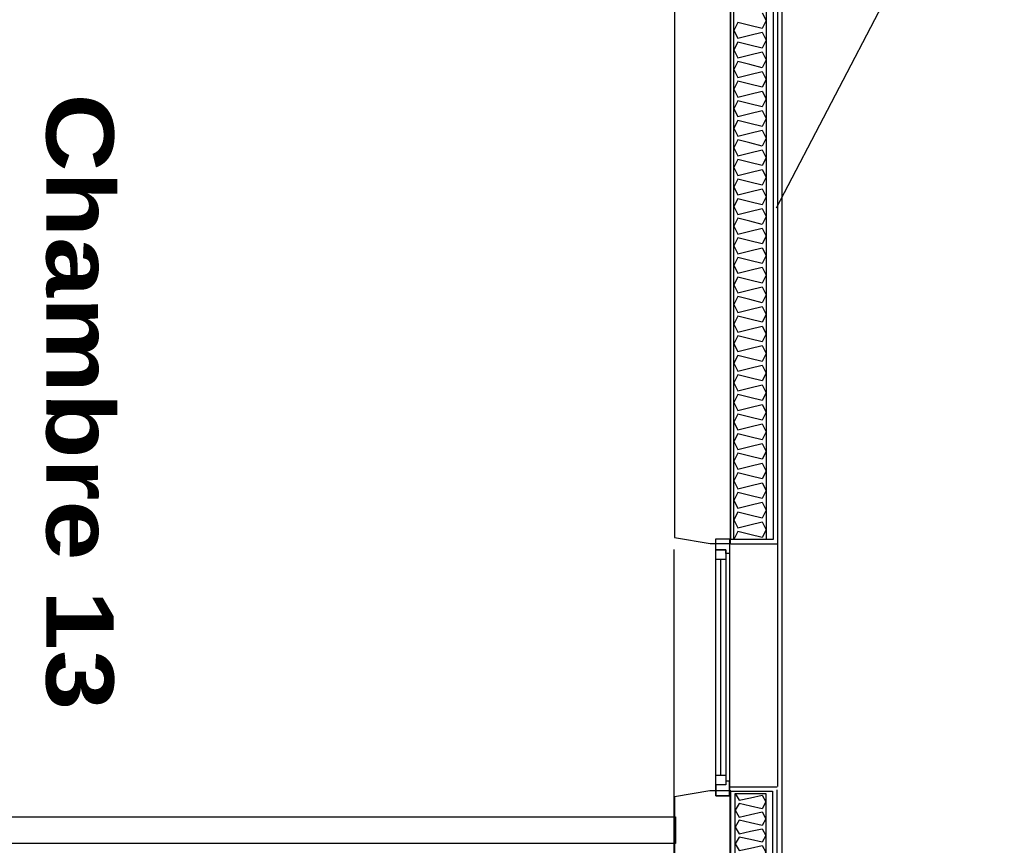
# Model space of a CAD drawing. Header units: millimetres. Extents: x -15 to 127, y -65 to 67.
# Tile 16 of 256: x 36.695 to 37.064, y -52.728 to -52.419. Entities that reach past the tile are written whole.
import ezdxf

# ---------------------------------------------------------------- set-up
doc = ezdxf.new("R2010")
doc.units = ezdxf.units.MM
doc.header["$MEASUREMENT"] = 0
doc.layers.add('Calque 5', color=7, linetype='Continuous')
doc.styles.get("Standard").update_dxf_attribs({"font": 'BKANT.TTF'})

# ---------------------------------------------------------------- blocks, each defined once
blk = doc.blocks.new('PD_26318')
at = {"layer": 'Calque 5', "color": 0}
for points in [[(13.18745, -38.36924), (13.18745, -38.76085), (13.17528, -38.76085), (13.17528, -38.36924), (13.18745, -38.36924)], [(13.18593, -38.56392), (13.18745, -38.56687), (13.18593, -38.56983), (13.18137, -38.5687), (13.1768, -38.56758), (13.17528, -38.57053), (13.1768, -38.57349), (13.18137, -38.57236), (13.18593, -38.57124), (13.18745, -38.57419), (13.18593, -38.57715), (13.18137, -38.57602), (13.1768, -38.5749), (13.17528, -38.57785), (13.1768, -38.58081), (13.18137, -38.57968), (13.18593, -38.57856), (13.18745, -38.58151), (13.18593, -38.58447), (13.18137, -38.58334), (13.1768, -38.58222), (13.17528, -38.58517), (13.1768, -38.58813), (13.18137, -38.587), (13.18593, -38.58588), (13.18745, -38.58883), (13.18593, -38.59179), (13.18137, -38.59066), (13.1768, -38.58954), (13.17528, -38.59249), (13.1768, -38.59545), (13.18137, -38.59432), (13.18593, -38.5932), (13.18745, -38.59615), (13.18593, -38.59911), (13.18137, -38.59798), (13.1768, -38.59686), (13.17528, -38.59981), (13.1768, -38.60277), (13.18137, -38.60164), (13.18593, -38.60052), (13.18745, -38.60347), (13.18593, -38.60643), (13.18137, -38.6053), (13.1768, -38.60418), (13.17528, -38.60713), (13.1768, -38.61009), (13.18137, -38.60896), (13.18593, -38.60784), (13.18745, -38.61079), (13.18593, -38.61375), (13.18137, -38.61262), (13.1768, -38.6115), (13.17528, -38.61445), (13.1768, -38.61741), (13.18137, -38.61628), (13.18593, -38.61516), (13.18745, -38.61811), (13.18593, -38.62107), (13.18137, -38.61994), (13.1768, -38.61882), (13.17528, -38.62177), (13.1768, -38.62473), (13.18137, -38.6236), (13.18593, -38.62248), (13.18745, -38.62543), (13.18593, -38.62839), (13.18137, -38.62726), (13.1768, -38.62614), (13.17528, -38.62909), (13.1768, -38.63205), (13.18137, -38.63092), (13.18593, -38.6298), (13.18745, -38.63275), (13.18593, -38.63571), (13.18137, -38.63458), (13.1768, -38.63346), (13.17528, -38.63641), (13.1768, -38.63937), (13.18137, -38.63824), (13.18593, -38.63712), (13.18745, -38.64007), (13.18593, -38.64303), (13.18137, -38.6419), (13.1768, -38.64078), (13.17528, -38.64373), (13.1768, -38.64669), (13.18137, -38.64556), (13.18593, -38.64444), (13.18745, -38.64739), (13.18593, -38.65035), (13.18137, -38.64922), (13.1768, -38.6481), (13.17528, -38.65105), (13.1768, -38.65401), (13.18137, -38.65288), (13.18593, -38.65176), (13.18745, -38.65471), (13.18593, -38.65767), (13.18137, -38.65654), (13.1768, -38.65542), (13.17528, -38.65837), (13.1768, -38.66133), (13.18137, -38.6602), (13.18593, -38.65908), (13.18745, -38.66203), (13.18593, -38.66499), (13.18137, -38.66386), (13.1768, -38.66274), (13.17528, -38.66569), (13.1768, -38.66865), (13.18137, -38.66752), (13.18593, -38.6664), (13.18745, -38.66935), (13.18593, -38.67231), (13.18137, -38.67118), (13.1768, -38.67006), (13.17528, -38.67301), (13.1768, -38.67597), (13.18137, -38.67484), (13.18593, -38.67372), (13.18745, -38.67667), (13.18593, -38.67963), (13.18137, -38.6785), (13.1768, -38.67738), (13.17528, -38.68033), (13.1768, -38.68329), (13.18137, -38.68216), (13.18593, -38.68104), (13.18745, -38.68399), (13.18593, -38.68695), (13.18137, -38.68582), (13.1768, -38.6847), (13.17528, -38.68765), (13.1768, -38.6906), (13.18137, -38.68948), (13.18593, -38.68836), (13.18745, -38.69131), (13.18593, -38.69426), (13.18137, -38.69314), (13.1768, -38.69202), (13.17528, -38.69497), (13.1768, -38.69792), (13.18137, -38.6968), (13.18593, -38.69568), (13.18745, -38.69863), (13.18593, -38.70158), (13.18137, -38.70046), (13.1768, -38.69933), (13.17528, -38.70229), (13.1768, -38.70524), (13.18137, -38.70412), (13.18593, -38.70299), (13.18745, -38.70595), (13.18593, -38.7089), (13.18137, -38.70778), (13.1768, -38.70665), (13.17528, -38.70961), (13.1768, -38.71256), (13.18137, -38.71144), (13.18593, -38.71031), (13.18745, -38.71327), (13.18593, -38.71622), (13.18137, -38.7151), (13.1768, -38.71397), (13.17528, -38.71693), (13.1768, -38.71988), (13.18137, -38.71876), (13.18593, -38.71763), (13.18745, -38.72059), (13.18593, -38.72354), (13.18137, -38.72242), (13.1768, -38.72129), (13.17528, -38.72425), (13.1768, -38.7272), (13.18137, -38.72608), (13.18593, -38.72495), (13.18745, -38.72791), (13.18593, -38.73086), (13.18137, -38.72974), (13.1768, -38.72861), (13.17528, -38.73157), (13.1768, -38.73452), (13.18137, -38.7334), (13.18593, -38.73227), (13.18745, -38.73523), (13.18593, -38.73818), (13.18137, -38.73706), (13.1768, -38.73593), (13.17528, -38.73889), (13.1768, -38.74184), (13.18137, -38.74072), (13.18593, -38.73959), (13.18745, -38.74255), (13.18593, -38.7455), (13.18137, -38.74438), (13.1768, -38.74325), (13.17528, -38.74621), (13.1768, -38.74916), (13.18137, -38.74804), (13.18593, -38.74691), (13.18745, -38.74987), (13.18593, -38.75282), (13.18137, -38.7517), (13.1768, -38.75057), (13.17528, -38.75353), (13.1768, -38.75648), (13.18137, -38.75536), (13.18593, -38.75423), (13.18745, -38.75719), (13.18593, -38.76014), (13.18137, -38.75902), (13.1768, -38.75789), (13.17528, -38.76085)]]:
    blk.add_lwpolyline(points, dxfattribs=at)
blk = doc.blocks.new('PD_26319')
at = {"layer": 'Calque 5', "color": 0}
for p, q in [((13.19173, -38.36717), (13.19173, -38.76253)), ((13.19173, -38.76253), (13.17423, -38.76253))]:
    blk.add_line(p, q, dxfattribs=at)
blk = doc.blocks.new('PD_26317')
at = {"layer": 'Calque 5', "color": 0}
blk.add_lwpolyline([(13.19004, -38.76087), (13.17423, -38.76087), (13.17423, -38.36864), (13.19004, -38.36864), (13.19004, -38.76087)], dxfattribs=at)
at = {"layer": 'Calque 5'}
for name in ['PD_26319', 'PD_26318']:
    blk.add_blockref(name, (0, 0), dxfattribs=at)
blk = doc.blocks.new('PD_26424')
at = {"layer": 'Calque 5', "color": 0}
for p, q in [((13.1915, -38.85339), (13.174, -38.85339)), ((13.1915, -38.88639), (13.1915, -38.85442)), ((13.174, -38.88639), (13.1915, -38.88639))]:
    blk.add_line(p, q, dxfattribs=at)
blk = doc.blocks.new('PD_26425')
at = {"layer": 'Calque 5', "color": 0}
for points in [[(13.18736, -38.85577), (13.18736, -38.88401), (13.17586, -38.88401), (13.17586, -38.85577), (13.18736, -38.85577)], [(13.17586, -38.85577), (13.1773, -38.8583), (13.18161, -38.85733), (13.18592, -38.85637), (13.18736, -38.8589), (13.18592, -38.86144), (13.18161, -38.86047), (13.1773, -38.85951), (13.17586, -38.86204), (13.1773, -38.86457), (13.18161, -38.86361), (13.18592, -38.86265), (13.18736, -38.86518), (13.18592, -38.86771), (13.18161, -38.86675), (13.1773, -38.86578), (13.17586, -38.86832), (13.1773, -38.87085), (13.18161, -38.86989), (13.18592, -38.86892), (13.18736, -38.87145), (13.18592, -38.87399), (13.18161, -38.87302), (13.1773, -38.87206), (13.17586, -38.87459), (13.1773, -38.87713), (13.18161, -38.87616), (13.18592, -38.8752), (13.18736, -38.87773), (13.18592, -38.88026), (13.18161, -38.8793), (13.1773, -38.87833), (13.17586, -38.88087), (13.1773, -38.8834), (13.18161, -38.88244), (13.18592, -38.88147), (13.18736, -38.88401)]]:
    blk.add_lwpolyline(points, dxfattribs=at)
blk = doc.blocks.new('PD_26423')
at = {"layer": 'Calque 5', "color": 0}
blk.add_lwpolyline([(13.18981, -38.88488), (13.174, -38.88488), (13.174, -38.85488), (13.18981, -38.85488), (13.18981, -38.88488)], dxfattribs=at)
at = {"layer": 'Calque 5'}
for name in ['PD_26424', 'PD_26425']:
    blk.add_blockref(name, (0, 0), dxfattribs=at)
blk = doc.blocks.new('PD_26652')
at = {"layer": 'Calque 5', "color": 0}
for p, q in [((13.17049, -38.84889), (13.17049, -38.76829)), ((13.17232, -38.76829), (13.17232, -38.84889))]:
    blk.add_line(p, q, dxfattribs=at)
for points in [[(13.17369, -38.76059), (13.17369, -38.85659), (13.16866, -38.85659), (13.16866, -38.76059), (13.17369, -38.76059)], [(13.16866, -38.76059), (13.17369, -38.76059), (13.17369, -38.76603), (13.17232, -38.76603), (13.17232, -38.76467), (13.16866, -38.76467), (13.16866, -38.76059)], [(13.17232, -38.76467), (13.17232, -38.76829), (13.16866, -38.76829), (13.16866, -38.76467), (13.17232, -38.76467)], [(13.17232, -38.84889), (13.17232, -38.85252), (13.16866, -38.85252), (13.16866, -38.84889), (13.17232, -38.84889)], [(13.16866, -38.85659), (13.17369, -38.85659), (13.17369, -38.85116), (13.17232, -38.85116), (13.17232, -38.85252), (13.16866, -38.85252), (13.16866, -38.85659)]]:
    blk.add_lwpolyline(points, dxfattribs=at)
blk.add_point((13.17369, -38.85659), dxfattribs=at)
blk = doc.blocks.new('PD_27661')
at = {"layer": 'Calque 5', "color": 0}
for points in [[(13.18745, -38.36924), (13.18745, -38.76085), (13.17528, -38.76085), (13.17528, -38.36924), (13.18745, -38.36924)], [(13.18593, -38.56392), (13.18745, -38.56687), (13.18593, -38.56983), (13.18137, -38.5687), (13.1768, -38.56758), (13.17528, -38.57053), (13.1768, -38.57349), (13.18137, -38.57236), (13.18593, -38.57124), (13.18745, -38.57419), (13.18593, -38.57715), (13.18137, -38.57602), (13.1768, -38.5749), (13.17528, -38.57785), (13.1768, -38.58081), (13.18137, -38.57968), (13.18593, -38.57856), (13.18745, -38.58151), (13.18593, -38.58447), (13.18137, -38.58334), (13.1768, -38.58222), (13.17528, -38.58517), (13.1768, -38.58813), (13.18137, -38.587), (13.18593, -38.58588), (13.18745, -38.58883), (13.18593, -38.59179), (13.18137, -38.59066), (13.1768, -38.58954), (13.17528, -38.59249), (13.1768, -38.59545), (13.18137, -38.59432), (13.18593, -38.5932), (13.18745, -38.59615), (13.18593, -38.59911), (13.18137, -38.59798), (13.1768, -38.59686), (13.17528, -38.59981), (13.1768, -38.60277), (13.18137, -38.60164), (13.18593, -38.60052), (13.18745, -38.60347), (13.18593, -38.60643), (13.18137, -38.6053), (13.1768, -38.60418), (13.17528, -38.60713), (13.1768, -38.61009), (13.18137, -38.60896), (13.18593, -38.60784), (13.18745, -38.61079), (13.18593, -38.61375), (13.18137, -38.61262), (13.1768, -38.6115), (13.17528, -38.61445), (13.1768, -38.61741), (13.18137, -38.61628), (13.18593, -38.61516), (13.18745, -38.61811), (13.18593, -38.62107), (13.18137, -38.61994), (13.1768, -38.61882), (13.17528, -38.62177), (13.1768, -38.62473), (13.18137, -38.6236), (13.18593, -38.62248), (13.18745, -38.62543), (13.18593, -38.62839), (13.18137, -38.62726), (13.1768, -38.62614), (13.17528, -38.62909), (13.1768, -38.63205), (13.18137, -38.63092), (13.18593, -38.6298), (13.18745, -38.63275), (13.18593, -38.63571), (13.18137, -38.63458), (13.1768, -38.63346), (13.17528, -38.63641), (13.1768, -38.63937), (13.18137, -38.63824), (13.18593, -38.63712), (13.18745, -38.64007), (13.18593, -38.64303), (13.18137, -38.6419), (13.1768, -38.64078), (13.17528, -38.64373), (13.1768, -38.64669), (13.18137, -38.64556), (13.18593, -38.64444), (13.18745, -38.64739), (13.18593, -38.65035), (13.18137, -38.64922), (13.1768, -38.6481), (13.17528, -38.65105), (13.1768, -38.65401), (13.18137, -38.65288), (13.18593, -38.65176), (13.18745, -38.65471), (13.18593, -38.65767), (13.18137, -38.65654), (13.1768, -38.65542), (13.17528, -38.65837), (13.1768, -38.66133), (13.18137, -38.6602), (13.18593, -38.65908), (13.18745, -38.66203), (13.18593, -38.66499), (13.18137, -38.66386), (13.1768, -38.66274), (13.17528, -38.66569), (13.1768, -38.66865), (13.18137, -38.66752), (13.18593, -38.6664), (13.18745, -38.66935), (13.18593, -38.67231), (13.18137, -38.67118), (13.1768, -38.67006), (13.17528, -38.67301), (13.1768, -38.67597), (13.18137, -38.67484), (13.18593, -38.67372), (13.18745, -38.67667), (13.18593, -38.67963), (13.18137, -38.6785), (13.1768, -38.67738), (13.17528, -38.68033), (13.1768, -38.68329), (13.18137, -38.68216), (13.18593, -38.68104), (13.18745, -38.68399), (13.18593, -38.68695), (13.18137, -38.68582), (13.1768, -38.6847), (13.17528, -38.68765), (13.1768, -38.6906), (13.18137, -38.68948), (13.18593, -38.68836), (13.18745, -38.69131), (13.18593, -38.69426), (13.18137, -38.69314), (13.1768, -38.69202), (13.17528, -38.69497), (13.1768, -38.69792), (13.18137, -38.6968), (13.18593, -38.69568), (13.18745, -38.69863), (13.18593, -38.70158), (13.18137, -38.70046), (13.1768, -38.69933), (13.17528, -38.70229), (13.1768, -38.70524), (13.18137, -38.70412), (13.18593, -38.70299), (13.18745, -38.70595), (13.18593, -38.7089), (13.18137, -38.70778), (13.1768, -38.70665), (13.17528, -38.70961), (13.1768, -38.71256), (13.18137, -38.71144), (13.18593, -38.71031), (13.18745, -38.71327), (13.18593, -38.71622), (13.18137, -38.7151), (13.1768, -38.71397), (13.17528, -38.71693), (13.1768, -38.71988), (13.18137, -38.71876), (13.18593, -38.71763), (13.18745, -38.72059), (13.18593, -38.72354), (13.18137, -38.72242), (13.1768, -38.72129), (13.17528, -38.72425), (13.1768, -38.7272), (13.18137, -38.72608), (13.18593, -38.72495), (13.18745, -38.72791), (13.18593, -38.73086), (13.18137, -38.72974), (13.1768, -38.72861), (13.17528, -38.73157), (13.1768, -38.73452), (13.18137, -38.7334), (13.18593, -38.73227), (13.18745, -38.73523), (13.18593, -38.73818), (13.18137, -38.73706), (13.1768, -38.73593), (13.17528, -38.73889), (13.1768, -38.74184), (13.18137, -38.74072), (13.18593, -38.73959), (13.18745, -38.74255), (13.18593, -38.7455), (13.18137, -38.74438), (13.1768, -38.74325), (13.17528, -38.74621), (13.1768, -38.74916), (13.18137, -38.74804), (13.18593, -38.74691), (13.18745, -38.74987), (13.18593, -38.75282), (13.18137, -38.7517), (13.1768, -38.75057), (13.17528, -38.75353), (13.1768, -38.75648), (13.18137, -38.75536), (13.18593, -38.75423), (13.18745, -38.75719), (13.18593, -38.76014), (13.18137, -38.75902), (13.1768, -38.75789), (13.17528, -38.76085)]]:
    blk.add_lwpolyline(points, dxfattribs=at)
blk = doc.blocks.new('PD_27662')
at = {"layer": 'Calque 5', "color": 0}
for p, q in [((13.19173, -38.36717), (13.19173, -38.76253)), ((13.19173, -38.76253), (13.17423, -38.76253))]:
    blk.add_line(p, q, dxfattribs=at)
blk = doc.blocks.new('PD_27660')
at = {"layer": 'Calque 5', "color": 0}
blk.add_lwpolyline([(13.19004, -38.76087), (13.17423, -38.76087), (13.17423, -38.36864), (13.19004, -38.36864), (13.19004, -38.76087)], dxfattribs=at)
at = {"layer": 'Calque 5'}
for name in ['PD_27662', 'PD_27661']:
    blk.add_blockref(name, (0, 0), dxfattribs=at)
blk = doc.blocks.new('PD_27767')
at = {"layer": 'Calque 5', "color": 0}
for p, q in [((13.1915, -38.85339), (13.174, -38.85339)), ((13.1915, -38.88639), (13.1915, -38.85442)), ((13.174, -38.88639), (13.1915, -38.88639))]:
    blk.add_line(p, q, dxfattribs=at)
blk = doc.blocks.new('PD_27768')
at = {"layer": 'Calque 5', "color": 0}
for points in [[(13.18736, -38.85577), (13.18736, -38.88401), (13.17586, -38.88401), (13.17586, -38.85577), (13.18736, -38.85577)], [(13.17586, -38.85577), (13.1773, -38.8583), (13.18161, -38.85733), (13.18592, -38.85637), (13.18736, -38.8589), (13.18592, -38.86144), (13.18161, -38.86047), (13.1773, -38.85951), (13.17586, -38.86204), (13.1773, -38.86457), (13.18161, -38.86361), (13.18592, -38.86265), (13.18736, -38.86518), (13.18592, -38.86771), (13.18161, -38.86675), (13.1773, -38.86578), (13.17586, -38.86832), (13.1773, -38.87085), (13.18161, -38.86989), (13.18592, -38.86892), (13.18736, -38.87145), (13.18592, -38.87399), (13.18161, -38.87302), (13.1773, -38.87206), (13.17586, -38.87459), (13.1773, -38.87713), (13.18161, -38.87616), (13.18592, -38.8752), (13.18736, -38.87773), (13.18592, -38.88026), (13.18161, -38.8793), (13.1773, -38.87833), (13.17586, -38.88087), (13.1773, -38.8834), (13.18161, -38.88244), (13.18592, -38.88147), (13.18736, -38.88401)]]:
    blk.add_lwpolyline(points, dxfattribs=at)
blk = doc.blocks.new('PD_27766')
at = {"layer": 'Calque 5', "color": 0}
blk.add_lwpolyline([(13.18981, -38.88488), (13.174, -38.88488), (13.174, -38.85488), (13.18981, -38.85488), (13.18981, -38.88488)], dxfattribs=at)
at = {"layer": 'Calque 5'}
for name in ['PD_27767', 'PD_27768']:
    blk.add_blockref(name, (0, 0), dxfattribs=at)
blk = doc.blocks.new('PD_27995')
at = {"layer": 'Calque 5', "color": 0}
for p, q in [((13.17049, -38.84889), (13.17049, -38.76829)), ((13.17232, -38.76829), (13.17232, -38.84889))]:
    blk.add_line(p, q, dxfattribs=at)
for points in [[(13.17369, -38.76059), (13.17369, -38.85659), (13.16866, -38.85659), (13.16866, -38.76059), (13.17369, -38.76059)], [(13.16866, -38.76059), (13.17369, -38.76059), (13.17369, -38.76603), (13.17232, -38.76603), (13.17232, -38.76467), (13.16866, -38.76467), (13.16866, -38.76059)], [(13.17232, -38.76467), (13.17232, -38.76829), (13.16866, -38.76829), (13.16866, -38.76467), (13.17232, -38.76467)], [(13.17232, -38.84889), (13.17232, -38.85252), (13.16866, -38.85252), (13.16866, -38.84889), (13.17232, -38.84889)], [(13.16866, -38.85659), (13.17369, -38.85659), (13.17369, -38.85116), (13.17232, -38.85116), (13.17232, -38.85252), (13.16866, -38.85252), (13.16866, -38.85659)]]:
    blk.add_lwpolyline(points, dxfattribs=at)
blk.add_point((13.17369, -38.85659), dxfattribs=at)

msp = doc.modelspace()

# ---------------------------------------------------------------- linework, layer by layer
at = {"layer": 'Calque 5', "color": 0}
for p, q in [((37.3323, -51.81261), (36.97829, -52.4895)), ((37.3323, -51.81261), (36.97829, -52.4895)), ((36.94017, -52.83285), (36.94017, -52.61718)), ((36.94017, -52.83285), (36.94017, -52.61718)), ((36.9788, -52.6151), (36.9788, -52.70574)), ((36.9788, -52.6151), (36.9788, -52.70574))]:
    msp.add_line(p, q, dxfattribs=at)
for points in [[(36.98046, -51.23285), (36.98046, -53.06687), (35.56099, -53.06163), (35.56099, -52.68905), (35.62134, -52.6943), (35.61872, -51.23285), (36.98046, -51.23285)], [(36.98046, -51.23285), (36.98046, -53.06687), (35.56099, -53.06163), (35.56099, -52.68905), (35.62134, -52.6943), (35.61872, -51.23285), (36.98046, -51.23285)], [(36.9613, -52.22122), (36.95371, -52.22122), (36.9403, -52.22349), (36.9403, -52.61267), (36.95371, -52.61494), (36.9613, -52.61494), (36.9613, -52.22122)], [(36.9613, -52.22122), (36.95371, -52.22122), (36.9403, -52.22349), (36.9403, -52.61267), (36.95371, -52.61494), (36.9613, -52.61494), (36.9613, -52.22122)], [(36.96136, -52.70736), (36.95357, -52.70736), (36.94036, -52.70958), (36.94036, -52.73515), (36.95357, -52.73736), (36.96136, -52.73736), (36.96136, -52.70736)], [(36.96136, -52.70736), (36.95357, -52.70736), (36.94036, -52.70958), (36.94036, -52.73515), (36.95357, -52.73736), (36.96136, -52.73736), (36.96136, -52.70736)], [(36.38035, -52.72705), (36.38035, -52.71705), (36.94063, -52.71705), (36.94063, -52.72705), (36.38035, -52.72705)], [(36.38035, -52.72705), (36.38035, -52.71705), (36.94063, -52.71705), (36.94063, -52.72705), (36.38035, -52.72705)]]:
    msp.add_lwpolyline(points, dxfattribs=at)

# ---------------------------------------------------------------- block references
at = {"layer": 'Calque 5'}
for name in ['PD_26317', 'PD_27660', 'PD_26652', 'PD_27995', 'PD_26423', 'PD_27766']:
    msp.add_blockref(name, (23.78716, -13.85257), dxfattribs=at)

# ---------------------------------------------------------------- texts
at = {"layer": 'Calque 5', "color": 0, "insert": (36.61989, -50.97679), "char_height": 0.0251722, "width": 0.2645833, "attachment_point": 1}
msp.add_mtext('{\\fArial Black|b0|i0|c0|p34;Local ménage\\H1.573X; \\H0.6359X;\\P5,45 m2\\H1.268X; }', dxfattribs=at)
msp.add_mtext('{\\fArial Black|b0|i0|c0|p34;Local ménage\\H1.573X; \\H0.6359X;\\P5,45 m2\\H1.268X; }', dxfattribs=at)
at = {"layer": 'Calque 5', "color": 0, "attachment_point": 1}
for s, insert, char_height, width, rotation in [('{\\fArial Black|b0|i0|c0|p34;Chambre 13}', (36.73061, -52.44674), 0.0251722, 0.2293056, 270), ('{\\fArial Black|b0|i0|c0|p34;Chambre 13}', (36.73061, -52.44674), 0.0251722, 0.2293056, 270), ('{\\fArial Black|b0|i0|c0|p34;Réserve \\P5,00m2\\H1.458X; }', (38.87686, -52.71164), 0.0125861, 0.0705556, 267.7244), ('{\\fArial Black|b0|i0|c0|p34;Réserve \\P5,00m2\\H1.458X; }', (38.87686, -52.71164), 0.0125861, 0.0705556, 267.7244)]:
    msp.add_mtext(s, dxfattribs=dict(at, insert=insert, char_height=char_height, width=width, rotation=rotation))

doc.saveas('drawing.dxf')
